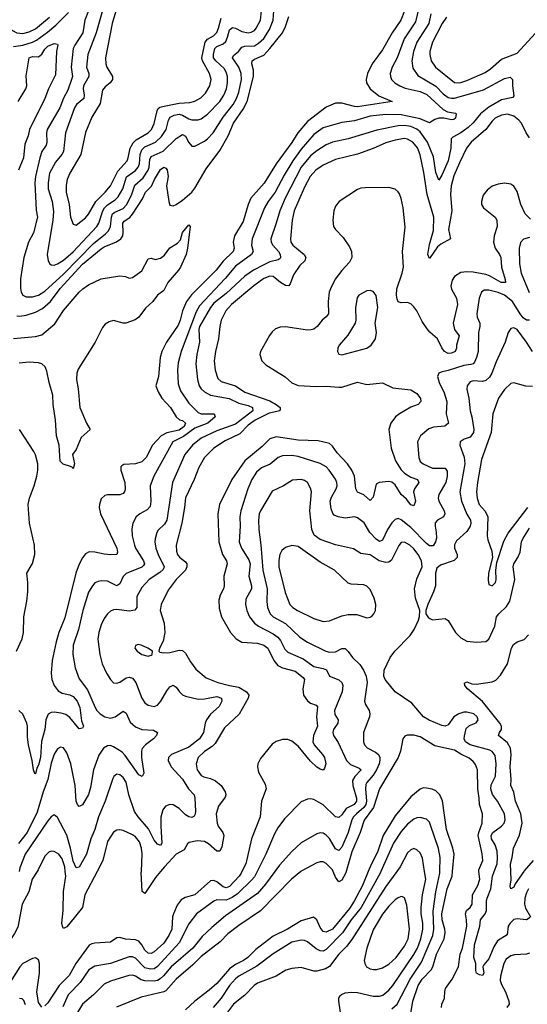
# Model space of a CAD drawing. Header units: inches. Extents: x 1682530 to 1839546, y 640742 to 791647.
# Tile 141 of 256: x 1723589 to 1726836, y 679150 to 685454. Entities that reach past the tile are written whole.
import ezdxf

# ---------------------------------------------------------------- set-up
doc = ezdxf.new("R2010")
doc.units = ezdxf.units.IN
doc.header["$MEASUREMENT"] = 0
doc.layers.add('B7627', color=7, linetype='Continuous')
doc.layers.add('B7628', color=7, linetype='Continuous')

msp = doc.modelspace()

# ---------------------------------------------------------------- linework, layer by layer
at = {"layer": 'B7627', "color": 5}
for points, elevation in [([(1723700.2, 680000), (1723668.2, 679950), (1723647.4, 679870), (1723605.1, 679790), (1723576.2, 679643.8), (1723556.2, 679603.8), (1723508.2, 679531.8), (1723490, 679485.3), (1723470, 679470.7), (1723410, 679529.9), (1723403.1, 679550), (1723422.2, 679610), (1723428.4, 679670), (1723418.5, 679710), (1723378.4, 679770), (1723375.2, 679790), (1723380.6, 679830), (1723368.5, 679890), (1723384.1, 679950), (1723380.5, 679970), (1723367, 680000)], 580), ([(1725010.9, 680000), (1725006.1, 679990), (1724991.8, 679970), (1724930, 679903.1), (1724910, 679895.8), (1724890, 679902.9), (1724850, 679934.6), (1724830, 679942), (1724810, 679940.2), (1724710.1, 679849.9), (1724646.4, 679833.6), (1724621.9, 679818.1), (1724596.3, 679783.7), (1724571.8, 679730), (1724566.6, 679710), (1724561.1, 679630), (1724543.9, 679590), (1724510, 679541.7), (1724450, 679486.4), (1724430, 679474), (1724410, 679477.5), (1724390, 679497), (1724370, 679531.2), (1724350, 679554.2), (1724330, 679563.1), (1724266.6, 679566.6), (1724230, 679577.2), (1724210, 679575.1), (1724170, 679548.2), (1724070, 679540.2), (1724050, 679536.8), (1724032.5, 679527.5), (1723948.5, 679410), (1723906.3, 679333.7), (1723841.9, 679270), (1723770, 679159.2), (1723750, 679140.8)], 620), ([(1724084.5, 680000), (1724006.4, 679850), (1723991.4, 679768.6), (1723910, 679668.3), (1723890, 679646.8), (1723870, 679634.7), (1723862.3, 679650), (1723859.6, 679670), (1723867.7, 679750), (1723868.7, 679871.3), (1723883.3, 679970), (1723880, 680000)], 580), ([(1725107, 680000), (1725090, 679966.3), (1725074, 679946), (1724981.9, 679858.1), (1724947.1, 679832.9), (1724910, 679817.4), (1724850, 679818.1), (1724830, 679809.8), (1724720.7, 679730), (1724670, 679665.6), (1724610, 679542.3), (1724470, 679392), (1724450, 679377.6), (1724426.1, 679373.9), (1724390, 679382.8), (1724330, 679444.2), (1724310, 679454.4), (1724290, 679454.4), (1724170, 679411.7), (1724070, 679394.9), (1724030.2, 679370), (1723975.4, 679290), (1723900.1, 679210), (1723866, 679134)], 640), ([(1725220.3, 680000), (1725161.6, 679918.4), (1725110, 679859.2), (1724904.5, 679715.5), (1724817.7, 679642.3), (1724757, 679583), (1724696.1, 679510), (1724558.2, 679390), (1724508.5, 679331.5), (1724487.1, 679312.9), (1724470, 679302.6), (1724450, 679297.7), (1724390, 679299.7), (1724366.2, 679306.2), (1724330, 679329.9), (1724310, 679336.4), (1724286.8, 679333.2), (1724170, 679298.2), (1724130, 679278.2), (1724060.2, 679210), (1723990.1, 679149.9), (1723906, 679010)], 660), ([(1725388, 680000), (1725327.8, 679950), (1725130, 679748.2), (1724990, 679655), (1724920, 679600), (1724871, 679550), (1724750, 679455.2), (1724697.1, 679402.9), (1724590, 679311.6), (1724522.9, 679237.1), (1724510, 679228.8), (1724365.4, 679194.6), (1724208.2, 679131.8)], 680), ([(1724489.8, 680000), (1724457.8, 679962.2), (1724390, 679858.5), (1724373, 679873), (1724366.9, 679993.1), (1724367.3, 680000)], 580), ([(1725818.4, 680000), (1725781.7, 679910), (1725728.5, 679810), (1725697.6, 679762.4), (1725590, 679631.4), (1725550, 679611.1), (1725530, 679616), (1725510, 679642), (1725489.9, 679689.9), (1725467.5, 679707.5), (1725390, 679684.5), (1725301.3, 679630), (1725210, 679586.4), (1725100.1, 679499.9), (1725048.6, 679450), (1725019.7, 679430), (1724970, 679405.4), (1724930, 679376.6), (1724850, 679283.6), (1724800.6, 679239.4), (1724710, 679170.5), (1724650, 679115)], 720), ([(1725898.5, 680000), (1725894, 679990), (1725772.6, 679770), (1725708.2, 679690), (1725653.5, 679606.5), (1725550, 679501.3), (1725530, 679490.4), (1725510, 679491.6), (1725485, 679505), (1725430, 679549.9), (1725410, 679558.8), (1725390, 679559.9), (1725330, 679547.1), (1725210, 679472.6), (1725105.7, 679394.3), (1724990.9, 679330), (1724970, 679313.6), (1724930.1, 679270), (1724877.1, 679190), (1724827.4, 679130)], 740), ([(1726000.6, 680000), (1725930, 679904.3), (1725714.3, 679565.7), (1725679.4, 679520.6), (1725630, 679469.8), (1725570, 679391.4), (1725544, 679376), (1725490, 679360.9), (1725470, 679362.2), (1725390, 679384.4), (1725330, 679379.3), (1725291.1, 679368.9), (1725229.5, 679330.5), (1725110, 679284.5), (1725089.7, 679270.3), (1725030, 679208.2), (1724956.9, 679150), (1724912, 679090)], 760), ([(1725677.3, 680000), (1725673.5, 679986.5), (1725650, 679943.8), (1725630, 679933.3), (1725610, 679963.5), (1725594.2, 680000)], 680), ([(1725645.7, 679070), (1725629.9, 679170), (1725629.8, 679190), (1725636.8, 679203.2), (1725646.6, 679213.4), (1725670, 679223.7), (1725710, 679228.3), (1725750, 679225.1), (1725850, 679200.9), (1725890, 679201.5), (1725911.1, 679208.9), (1725950, 679239.8), (1725976.7, 679270), (1726110, 679467.7), (1726134.1, 679510), (1726155.7, 679570), (1726167.2, 679630), (1726166.7, 679670), (1726157.5, 679730), (1726157.8, 679770), (1726165.9, 679850), (1726186.6, 679950), (1726179, 680000)], 760), ([(1725970, 679121.5), (1726003.2, 679150), (1726086.2, 679310), (1726160, 679420), (1726231.1, 679590), (1726238, 679630), (1726234.1, 679745.9), (1726250.6, 679870), (1726276.3, 679990), (1726276.5, 680000)], 740), ([(1726091.7, 679090), (1726104.6, 679170), (1726138, 679270), (1726164.2, 679310), (1726221.3, 679370), (1726231.7, 679390), (1726254.3, 679470), (1726304.5, 679570), (1726311, 679610), (1726309.2, 679630), (1726290.3, 679690), (1726288.3, 679730), (1726324.2, 679890), (1726354.8, 679970), (1726357.5, 680000)], 720), ([(1726286.4, 679130), (1726288.5, 679150), (1726306.7, 679190), (1726307.4, 679232.6), (1726311.9, 679250), (1726355.8, 679310), (1726395.1, 679390), (1726406.2, 679470), (1726422.1, 679510), (1726449.6, 679650), (1726447.9, 679690), (1726439.7, 679730), (1726446.9, 679750), (1726470.5, 679770), (1726482.4, 679790), (1726485.5, 679850), (1726519.2, 679910), (1726531.6, 679950), (1726525.9, 680000)], 680), ([(1726853.7, 679706.3), (1726830, 679691.3), (1726770, 679697.4), (1726750, 679692.8), (1726725.6, 679670), (1726712.8, 679650), (1726706.1, 679593.9), (1726644.8, 679555.2), (1726622.2, 679517.8), (1726590, 679441.4), (1726557.7, 679402.3), (1726551.5, 679390), (1726558.4, 679350), (1726550, 679334.7), (1726530, 679337.7), (1726511.1, 679350), (1726505.7, 679365.7), (1726506.6, 679410), (1726494.5, 679450), (1726498.9, 679530), (1726532.4, 679650), (1726536.5, 679690), (1726566.4, 679730), (1726575.2, 679750), (1726573.8, 679810), (1726578.2, 679830), (1726602.1, 679890), (1726612.7, 679970), (1726623.9, 680000)], 660), ([(1726814.3, 680000), (1726758.5, 679921.4), (1726750, 679899.3), (1726730, 679889.3), (1726725.6, 679905.6), (1726733.1, 679946.9), (1726730.3, 680000)], 640), ([(1726844.4, 679890), (1726830, 679863.5), (1726820.3, 679830), (1726817.6, 679790), (1726824.9, 679764.9), (1726855.8, 679710)], 660), ([(1723730, 679132.5), (1723710, 679160.5), (1723698.1, 679230), (1723715.6, 679350), (1723716.4, 679410), (1723710, 679435.1), (1723690, 679447.4), (1723670, 679442.2), (1723608.7, 679410), (1723590, 679389.8), (1723512.2, 679267.8)], 620), ([(1726850, 679476.8), (1726830, 679471.1), (1726753.5, 679466.5), (1726730, 679460.7), (1726700.5, 679439.5), (1726684.6, 679410), (1726664.7, 679330), (1726662.5, 679302.5), (1726670, 679276.5), (1726696.3, 679230), (1726717.9, 679170), (1726719.3, 679150), (1726705.7, 679130)], 680), ([(1723625.7, 679145.7), (1723614.6, 679174.6), (1723604.9, 679184.9), (1723587.9, 679187.9)], 640)]:
    msp.add_lwpolyline(points, dxfattribs=dict(at, elevation=elevation))
at = {"layer": 'B7627', "color": 5, "elevation": 780}
msp.add_lwpolyline([(1726030, 679839.1), (1726010, 679832), (1725990, 679818.4), (1725950, 679778.6), (1725910, 679727.2), (1725850, 679626.2), (1725809.4, 679510), (1725791.7, 679430), (1725795.8, 679410), (1725808, 679390), (1725830, 679377), (1725852.7, 679372.8), (1725873.1, 679373.1), (1725910, 679383.5), (1725950, 679406.7), (1725996.1, 679450), (1726050, 679521.6), (1726074.6, 679570), (1726082.9, 679630), (1726065.3, 679785.3), (1726050.6, 679830.6), (1726037.4, 679837.4)], close=True, dxfattribs=at)
at = {"layer": 'B7628', "color": 5}
for points, elevation in [([(1724129.8, 685550.2), (1724078.1, 685370), (1724024.7, 685230), (1724017.2, 685150), (1724031, 685110), (1724031.9, 685090), (1723998.1, 685030), (1723994.8, 685010), (1724000.5, 684970), (1723998.2, 684950), (1723952.6, 684910), (1723940.4, 684890), (1723882.7, 684730), (1723868.9, 684610), (1723858.8, 684590), (1723818.4, 684541.6), (1723779.2, 684470), (1723770.1, 684410.1), (1723770.5, 684370), (1723797.4, 684290), (1723805.4, 684225.4), (1723801.9, 684170), (1723765.5, 683950), (1723770.2, 683910.2), (1723781.6, 683890), (1723790, 683884.2), (1723810, 683882.9), (1723830, 683889.5), (1723870, 683913.2), (1723930, 683967.2), (1724083.4, 684130), (1724095.4, 684150), (1724121.4, 684230), (1724131.6, 684248.4), (1724150, 684267.6), (1724199.9, 684299.9), (1724219.9, 684320), (1724248.4, 684370), (1724272.2, 684447.8), (1724330, 684488.8), (1724346.7, 684510), (1724355.5, 684530), (1724359.9, 684590), (1724370, 684621), (1724390, 684639.7), (1724456.8, 684670), (1724495.2, 684704.8), (1724525.4, 684750), (1724540.7, 684810), (1724551.4, 684830), (1724577.1, 684842.9), (1724610, 684847.7), (1724630, 684842.7), (1724670, 684818.8), (1724690, 684812.2), (1724730, 684811.4), (1724750, 684818.8), (1724790, 684848.1), (1724868.7, 684930), (1724895.2, 684970), (1724911.9, 685010), (1724918.4, 685050), (1724917.4, 685090), (1724912.2, 685112.2), (1724898.8, 685138.8), (1724842.9, 685190), (1724829.4, 685209.4), (1724827.9, 685230), (1724837.9, 685270), (1724850, 685282.1), (1724890, 685299.1), (1724906.8, 685313.2), (1724919.1, 685340.9), (1724931.2, 685388.8), (1724950, 685403.4), (1724970, 685399), (1725010, 685378.4), (1725050, 685370.1), (1725070, 685373.2), (1725090, 685385.1), (1725101.4, 685398.6), (1725128.5, 685450), (1725136, 685510)], 560), ([(1723550, 685282.1), (1723610, 685290.4), (1723670.5, 685309.5), (1723697, 685323), (1723766.9, 685373.1), (1723821.2, 685418.8), (1723900.8, 685499.2)], 540), ([(1723570, 683557.7), (1723590, 683555.7), (1723630, 683562), (1723690, 683581), (1723735.3, 683604.7), (1723785.2, 683650), (1723848.4, 683731.6), (1723990, 683887.3), (1724110, 683987.4), (1724130, 683999.9), (1724209.2, 684030.8), (1724236.3, 684050), (1724248.2, 684070), (1724251.9, 684088.1), (1724248.9, 684151.1), (1724257.4, 684162.6), (1724292.5, 684187.5), (1724310, 684209), (1724373.9, 684306.1), (1724393.4, 684350), (1724432, 684388), (1724451.2, 684430), (1724490, 684495.2), (1724510, 684508.4), (1724523.5, 684503.5), (1724533, 684493), (1724538.5, 684450), (1724528.3, 684390), (1724542.5, 684290), (1724550, 684267), (1724570, 684262.4), (1724590, 684270.2), (1724630, 684298.6), (1724690, 684350.2), (1724710, 684375.8), (1724781.3, 684498.7), (1724870, 684617.1), (1724922.6, 684710), (1724956.9, 684790), (1725019.2, 684880.8), (1725043.4, 684930), (1725084.2, 685090), (1725084.4, 685130), (1725073.3, 685170), (1725076, 685190), (1725090, 685200.7), (1725150, 685226.9), (1725190, 685269.5), (1725270.4, 685370), (1725289.9, 685410), (1725310, 685474)], 520), ([(1726141.1, 685530), (1726121.2, 685438.8), (1726048.7, 685330), (1726004, 685210), (1725971.5, 685150), (1725957.7, 685110), (1725959.7, 685090), (1725968.2, 685070), (1725987.9, 685050), (1726020.2, 685030), (1726055.6, 685015.6), (1726150, 684993.5), (1726193.6, 684973.6), (1726298, 684878), (1726324.3, 684864.3), (1726375.8, 684855.8), (1726380.3, 684850), (1726375.9, 684824.1), (1726365.9, 684814.2), (1726350, 684812.2), (1726302.5, 684822.5), (1726270, 684822.9), (1726244.4, 684815.6), (1726210, 684794.2), (1726150, 684819.5), (1726030, 684843.8), (1725930, 684847.5), (1725830, 684835.6), (1725730, 684805.7), (1725650, 684794.7), (1725530, 684761.7), (1725470, 684717.6), (1725390, 684625.6), (1725336.1, 684550), (1725280.9, 684459.1), (1725223.9, 684350), (1725177.4, 684290), (1725153.8, 684250), (1725076.9, 684050), (1725071.5, 684010), (1725082.2, 683970), (1725072.6, 683950), (1724970, 683876.6), (1724903.3, 683796.7), (1724739, 683620.9), (1724717.1, 683582.9), (1724622.5, 683330), (1724603.3, 683256.7), (1724598, 683210), (1724602.4, 683122.4), (1724617.3, 683077.3), (1724670, 682998.2), (1724730, 682938.7), (1724750, 682929.5), (1724830, 682931), (1724833, 682930), (1724839.5, 682910), (1724792.2, 682870), (1724710, 682838.6), (1724635.7, 682784.3), (1724567.5, 682750), (1724446, 682530), (1724424.1, 682470), (1724428.7, 682370), (1724423, 682337), (1724404.6, 682315.4), (1724357.4, 682290), (1724334, 682270), (1724312.1, 682230), (1724306.6, 682193.4), (1724308.8, 682150), (1724322.4, 682090), (1724330.1, 682070), (1724380.1, 681990), (1724386.3, 681970), (1724380.1, 681959.9), (1724370.7, 681949.3), (1724270, 681907.4), (1724251.9, 681888.1), (1724230, 681842), (1724210.9, 681829.1), (1724150, 681857.8), (1724110, 681861.5), (1724090, 681857.2), (1724070, 681847.1), (1724054, 681830), (1724030, 681787.6), (1723993.1, 681670), (1723965, 681550), (1723931.8, 681450), (1723929.4, 681390), (1723943.5, 681303.5), (1723970, 681234), (1724023.7, 681163.7), (1724071, 681050), (1724082, 681030), (1724103.6, 681010), (1724134.3, 680990), (1724170, 680981.6), (1724200.3, 680990), (1724250, 681027.6), (1724270, 681014.4), (1724296.5, 680956.5), (1724330, 680926.8), (1724370, 680908.8), (1724444, 680904), (1724470.5, 680890), (1724463.2, 680870), (1724445, 680850), (1724393.4, 680810), (1724373.1, 680786.9), (1724367.3, 680770), (1724367.3, 680730), (1724382.4, 680630), (1724371.6, 680608.4), (1724350, 680619.6), (1724263.3, 680743.3), (1724244.1, 680764.1), (1724190, 680799.1), (1724170, 680806.2), (1724150, 680804.8), (1724125.4, 680790), (1724095.3, 680744.7), (1724062.1, 680650), (1724042.4, 680537.6), (1724030, 680493.6), (1723990, 680426), (1723970, 680416.2), (1723958.7, 680430), (1723950.8, 680450.8), (1723944.2, 680550), (1723915.2, 680690), (1723890, 680759.6), (1723870, 680791.3), (1723850, 680795.8), (1723830, 680784.7), (1723810, 680751.6), (1723790, 680693.6), (1723769.2, 680590), (1723739.9, 680510), (1723701, 680379), (1723636.1, 680250), (1723580.4, 680179.6)], 540), ([(1726050.8, 685509.2), (1726026, 685450), (1725971.2, 685370), (1725910, 685260.3), (1725844.4, 685170), (1725814.6, 685110), (1725805.4, 685070), (1725807.7, 685050), (1725830.2, 685010), (1725885.2, 684965.2), (1725970.4, 684930), (1725750, 684895.7), (1725730, 684896.9), (1725650, 684919.4), (1725610, 684918.9), (1725550, 684894.5), (1725430, 684801.6), (1725367.8, 684730), (1725330, 684666.9), (1725230.1, 684529.9), (1725152.1, 684407.9), (1725068.1, 684310), (1725049.7, 684270), (1725018.7, 684161.3), (1724963.8, 684070), (1724955.3, 684030), (1724960.1, 683990), (1724955, 683970), (1724891.4, 683908.6), (1724846.4, 683850), (1724687.2, 683692.8), (1724656.8, 683650), (1724630.6, 683590), (1724615.4, 683530), (1724602.3, 683497.7), (1724527.8, 683390), (1724497.3, 683330), (1724487.2, 683290), (1724475.8, 683170), (1724460.8, 683110), (1724475.4, 683070), (1724498.6, 683030), (1724553.7, 682970), (1724590.1, 682910.1), (1724612, 682892), (1724630, 682887), (1724649.3, 682870), (1724640.1, 682850), (1724610, 682825.5), (1724530, 682808.6), (1724494.6, 682790), (1724439.5, 682730), (1724397.8, 682650), (1724370, 682622), (1724330, 682609.8), (1724254.4, 682605.6), (1724242.3, 682597.7), (1724236.3, 682590), (1724235.3, 682570), (1724261.9, 682490), (1724264.3, 682450), (1724259.6, 682430), (1724250, 682420.4), (1724228.5, 682411.5), (1724150, 682411.4), (1724133.1, 682406.9), (1724110, 682386), (1724098.6, 682350), (1724098, 682330), (1724106.3, 682290), (1724210.8, 682070), (1724215.3, 682044.7), (1724210, 682029.8), (1724172.7, 682027.3), (1724130, 682030.9), (1724070, 682044.6), (1724034.2, 682045.8), (1724010, 682033.3), (1723991.4, 682008.6), (1723970, 681968), (1723948.4, 681910), (1723876.9, 681623.1), (1723840.3, 681530), (1723822.4, 681470), (1723797.3, 681350), (1723790.1, 681270), (1723794.2, 681230), (1723810.1, 681190), (1723836.1, 681156.1), (1723861.4, 681141.4), (1723910, 681130.1), (1723930, 681119.4), (1723957.1, 681090), (1723974, 681050), (1723984.4, 680964.5), (1723997.1, 680930), (1723990, 680917.2), (1723970, 680913.6), (1723910, 680985.1), (1723884.2, 681004.2), (1723854.7, 681014.7), (1723810, 681020.2), (1723790, 681017.3), (1723771.7, 681008.3), (1723755.2, 680970), (1723749.2, 680910), (1723728, 680832), (1723722.5, 680730), (1723710, 680681.3), (1723699.3, 680660.7), (1723690, 680626), (1723686.8, 680626.8), (1723676.3, 680650), (1723668.7, 680710), (1723645.2, 680810), (1723639.4, 680859.4), (1723639.1, 680930), (1723634, 680950), (1723610, 681008.1), (1723584.4, 681030)], 520), ([(1726218.3, 685490), (1726205.8, 685430), (1726130.1, 685310), (1726108.2, 685250), (1726096.8, 685190), (1726102.7, 685142.7), (1726135.7, 685095.7), (1726250, 685028.5), (1726298.3, 684978.3), (1726330, 684956.3), (1726350, 684950.5), (1726370, 684951.3), (1726556.3, 685003.7), (1726690, 685076.1), (1726725.5, 685085.5), (1726741.5, 685070), (1726740.5, 685030), (1726750, 684965.2), (1726743.7, 684956.3), (1726670, 684941.2), (1726590, 684894.2), (1726535.9, 684850), (1726490, 684792.2), (1726457.5, 684762.5), (1726410, 684728.2), (1726358.5, 684701.5), (1726349.5, 684690), (1726347.2, 684630), (1726329.2, 684550), (1726290, 684458.7), (1726270, 684427), (1726250, 684476), (1726235.7, 684575.7), (1726197.2, 684670), (1726150, 684736.6), (1726130, 684753.4), (1726090, 684769.6), (1726050, 684776.1), (1726010, 684774.8), (1725873.3, 684746.7), (1725690, 684689.9), (1725590, 684669.9), (1725550, 684652.8), (1725490, 684613.4), (1725450, 684581.1), (1725388.4, 684510), (1725286.2, 684310), (1725252.5, 684230), (1725230.1, 684149.9), (1725195, 684050), (1725197.2, 684030), (1725207.9, 684010), (1725243.5, 683970), (1725254.4, 683950), (1725258.2, 683930), (1725255.4, 683924.6), (1725243.2, 683916.8), (1725190, 683903.7), (1725150, 683885.1), (1725085.5, 683850), (1725030, 683812.1), (1724910, 683699.6), (1724830, 683638.1), (1724809, 683610), (1724739.2, 683490), (1724734.6, 683470), (1724738.2, 683390), (1724722.6, 683310), (1724716.6, 683250), (1724726, 683150), (1724737.5, 683110), (1724749.4, 683090), (1724770.5, 683070.5), (1724810, 683048.9), (1724929.2, 683029.2), (1724990, 682997.6), (1725050, 682983.1), (1725077.1, 682970), (1725079.5, 682950), (1724970, 682864.5), (1724850, 682821.9), (1724750, 682773.6), (1724695.3, 682730), (1724644.6, 682670), (1724566.1, 682490), (1724531.2, 682250), (1724515.8, 682224.2), (1724475.5, 682184.5), (1724467, 682170), (1724455.5, 682130), (1724453.9, 682110), (1724459.8, 682070), (1724474, 682030), (1724513.5, 681950), (1724506.7, 681933.3), (1724485.6, 681914.4), (1724417.6, 681870), (1724370, 681818.3), (1724338.9, 681761.1), (1724337.3, 681690), (1724326.1, 681673.9), (1724290, 681667.8), (1724210, 681676.8), (1724190, 681674.6), (1724170, 681666.2), (1724150.8, 681649.2), (1724130, 681620.5), (1724110, 681578.4), (1724094.8, 681530), (1724088.2, 681488.2), (1724101.2, 681390), (1724117.2, 681330), (1724143.2, 681270), (1724170, 681228.8), (1724190, 681208.9), (1724210, 681205), (1724230, 681212.3), (1724270, 681239), (1724290, 681244), (1724310, 681236.8), (1724332.2, 681210), (1724370.1, 681110.1), (1724390, 681079.5), (1724410, 681064.9), (1724450, 681056.5), (1724470, 681065.3), (1724492.7, 681090), (1724530, 681156.9), (1724550, 681182.3), (1724570, 681192.9), (1724590, 681180.4), (1724610.2, 681150.2), (1724630, 681130.3), (1724650, 681121.8), (1724730, 681103.2), (1724770, 681105.1), (1724850, 681120.4), (1724880.2, 681110), (1724880.9, 681090), (1724864, 681056), (1724810, 681007.8), (1724783.4, 680970), (1724775.7, 680950), (1724765.1, 680890), (1724738.7, 680850), (1724670, 680795.1), (1724559.3, 680750), (1724540.9, 680730), (1724539.6, 680710), (1724557.8, 680670), (1724630, 680590.2), (1724668.7, 680528.7), (1724704.7, 680490), (1724710.2, 680470), (1724712.8, 680387.2), (1724711.9, 680368.1), (1724704.9, 680355.1), (1724690, 680345.7), (1724670, 680349.8), (1724650, 680363.8), (1724610, 680404.1), (1724570, 680426.8), (1724550, 680428.7), (1724522.3, 680417.7), (1724504.4, 680395.6), (1724492.8, 680347.2), (1724491.2, 680290), (1724498.6, 680181.4), (1724490, 680166), (1724470, 680175.8), (1724450, 680201), (1724412.8, 680272.8), (1724347, 680350), (1724324.1, 680384.1), (1724286.3, 680490), (1724270, 680572.1), (1724250, 680602.8), (1724230, 680619.8), (1724210, 680623.9), (1724192.1, 680607.9), (1724185.2, 680594.8), (1724135.7, 680450), (1724092.2, 680350), (1724070.1, 680270), (1724043.7, 680210), (1724016.6, 680110), (1723970, 680028), (1723950, 680023.5), (1723930, 680066.9), (1723914.5, 680150), (1723890, 680232.1), (1723830, 680345.6), (1723810, 680362.9), (1723790, 680349.7), (1723770, 680325.1), (1723624, 680110), (1723590, 680022.6), (1723586, 680000)], 560), ([(1724029.1, 685510), (1724004.6, 685450), (1723992.1, 685370), (1723941.3, 685290), (1723931.9, 685268.1), (1723918.3, 685150), (1723925.9, 685090), (1723919.9, 685070), (1723896.7, 685003.3), (1723869, 684951), (1723844.7, 684890), (1723764.3, 684750), (1723759.5, 684730), (1723762.2, 684670), (1723758.1, 684650), (1723730.5, 684609.5), (1723717.3, 684570), (1723690.1, 684449.9), (1723686, 684410), (1723693.8, 684233.8), (1723702.1, 684190), (1723677.3, 684090), (1723646.2, 684030), (1723614.9, 683930), (1723594.4, 683794.4), (1723594.2, 683734.2), (1723598.5, 683710), (1723610.1, 683690.1), (1723630, 683679.7), (1723670, 683679.5), (1723710, 683689.5), (1723750, 683715.9), (1723870, 683824.8), (1724060.3, 684019.7), (1724138.2, 684081.8), (1724157.3, 684102.7), (1724169.1, 684130), (1724175.7, 684190), (1724183.5, 684210), (1724198.2, 684221.8), (1724250, 684244.1), (1724271.8, 684268.2), (1724305, 684330), (1724326.3, 684393.7), (1724379.4, 684440.6), (1724410, 684489.4), (1724417.3, 684510), (1724421.8, 684558.2), (1724430, 684577), (1724507.4, 684612.6), (1724590, 684693.5), (1724630, 684718.6), (1724650, 684707.2), (1724670, 684668), (1724690, 684643.1), (1724710, 684644.6), (1724770, 684675.9), (1724790, 684690.2), (1724826.8, 684730), (1724889.4, 684830), (1724954.2, 684910), (1724976.5, 684950), (1724990.4, 684990.4), (1725006.7, 685070), (1725006.1, 685110), (1724990.3, 685150), (1724950.6, 685210), (1724955.8, 685224.2), (1724989.5, 685250.5), (1725010, 685277.4), (1725030, 685284.7), (1725090, 685287.1), (1725117.4, 685302.6), (1725150, 685334.1), (1725187, 685390), (1725210.3, 685450), (1725214.2, 685510)], 540), ([(1724209.6, 685530), (1724179.9, 685430), (1724138.9, 685210), (1724140.8, 685170), (1724146.8, 685150), (1724181.6, 685090), (1724182.4, 685070), (1724168.6, 685050), (1724135.4, 685024.6), (1724117.6, 685002.4), (1724103.8, 684916.2), (1724051, 684830), (1724010.2, 684730.3), (1723980.5, 684590), (1723908.7, 684470), (1723893.4, 684430), (1723886.2, 684393.8), (1723885.9, 684350), (1723905.8, 684270), (1723915, 684190), (1723930, 684144.9), (1723950, 684137), (1724010, 684184.1), (1724030, 684207.7), (1724076.1, 684290), (1724136.7, 684350), (1724169.4, 684390), (1724216.5, 684483.5), (1724275.8, 684550), (1724283.8, 684570), (1724295, 684630), (1724315.5, 684664.5), (1724334.6, 684685.4), (1724410, 684728.6), (1724431.9, 684750), (1724450, 684788.9), (1724468.5, 684870), (1724475.6, 684884.4), (1724486.4, 684893.6), (1724502.3, 684897.7), (1724610, 684918.3), (1724677, 684923), (1724709, 684931), (1724747.7, 684952.3), (1724777.8, 684982.2), (1724805, 685030), (1724812.7, 685070), (1724804.1, 685110), (1724758.3, 685190), (1724754.2, 685210), (1724774.4, 685310), (1724790, 685329.6), (1724829.1, 685350.9), (1724849.1, 685370.9), (1724861.5, 685398.5), (1724877.6, 685462.4)], 580), ([(1723512.6, 685470), (1723509.6, 685430), (1723522.3, 685402.3), (1723543.6, 685383.6), (1723570, 685369), (1723610, 685364.2), (1723650, 685375.4), (1723690, 685395.7), (1723779.9, 685470)], 560), ([(1726318, 685470), (1726291.2, 685430), (1726229.1, 685310), (1726211.9, 685250), (1726211.4, 685230), (1726221.6, 685190), (1726249.3, 685150), (1726370, 685052.3), (1726390, 685048.4), (1726410, 685050.7), (1726450, 685063.8), (1726565.6, 685114.4), (1726601, 685139), (1726670, 685201.5), (1726770, 685239.3), (1726910, 685390.7)], 580), ([(1723579.7, 684930), (1723628.4, 685010), (1723634.3, 685030), (1723630, 685094.8), (1723649.8, 685210), (1723670, 685218.9), (1723710, 685216.5), (1723730, 685233.4), (1723750, 685265.2), (1723770, 685285), (1723810, 685300.2), (1723830, 685297.3), (1723832, 685292), (1723824.1, 685250), (1723819, 685101), (1723772.5, 685010), (1723750.6, 684949.5), (1723651.2, 684750), (1723643.2, 684710), (1723622.6, 684657.5), (1723613.5, 684570), (1723580.5, 684490)], 520), ([(1726850, 684697.5), (1726827.7, 684730), (1726798.7, 684790), (1726782.1, 684810), (1726750, 684835.3), (1726710, 684847.9), (1726670, 684842.8), (1726630, 684822.4), (1726610, 684803.5), (1726569.7, 684750.3), (1726475.8, 684670), (1726446.4, 684630), (1726402.6, 684537.4), (1726366.7, 684453.3), (1726347.9, 684390), (1726344.6, 684335.4), (1726352.9, 684230), (1726331.4, 684110), (1726344.9, 684050), (1726283.1, 684016.9), (1726260.9, 683999.1), (1726210, 683924.4), (1726198.6, 683950), (1726210, 684014), (1726235.4, 684104.6), (1726237.2, 684190), (1726195.3, 684335.3), (1726174.5, 684474.5), (1726150, 684588), (1726132.4, 684632.4), (1726102.9, 684670), (1726070, 684689.3), (1726050, 684692), (1725990, 684682.4), (1725930, 684664.4), (1725850, 684628.2), (1725750, 684591.7), (1725610, 684558.1), (1725530, 684522.3), (1725483.5, 684490), (1725447.9, 684450), (1725410, 684381.4), (1725344.2, 684230), (1725332.1, 684170), (1725320.8, 684050), (1725323.2, 684030), (1725336.3, 684010), (1725408.7, 683950), (1725419.4, 683930), (1725412.7, 683910), (1725380.2, 683879.8), (1725340.5, 683819.5), (1725318.6, 683761.4), (1725310, 683749.9), (1725290, 683751), (1725256.7, 683770), (1725210, 683808.7), (1725190, 683811.4), (1725150, 683796.4), (1725087.4, 683750), (1724944.7, 683630), (1724908.5, 683590), (1724878.5, 683530), (1724868.5, 683490), (1724860.1, 683410), (1724841, 683330), (1724833.5, 683270), (1724839, 683210), (1724855.6, 683155.6), (1724877.9, 683137.9), (1724968.7, 683108.7), (1725030, 683069.6), (1725190, 683012.7), (1725230.2, 682990), (1725255.4, 682970), (1725256, 682964), (1725253, 682950), (1725185.2, 682934.8), (1725095.3, 682890), (1725050, 682857.7), (1724997.1, 682802.9), (1724902.7, 682757.3), (1724830, 682711.2), (1724770.9, 682650), (1724733.8, 682586.2), (1724704.6, 682510), (1724650, 682391.5), (1724643.9, 682330), (1724625.3, 682230), (1724590.1, 682090), (1724592.2, 682050), (1724598.7, 682030), (1724612.1, 682012.1), (1724650, 681982), (1724657.3, 681970), (1724657.9, 681950), (1724650.5, 681929.5), (1724590.2, 681870), (1724539.5, 681800.5), (1724492.9, 681710), (1724487.7, 681670), (1724512.8, 681590), (1724518.2, 681530), (1724505.8, 681474.2), (1724482.8, 681430), (1724478, 681410), (1724484.5, 681404.5), (1724510, 681399.1), (1724550, 681403.1), (1724610, 681417.2), (1724630, 681414.4), (1724650, 681397.8), (1724682.2, 681342.2), (1724715.7, 681295.7), (1724780.9, 681240.9), (1724855.8, 681210), (1724929.9, 681190.1), (1724990, 681181.2), (1725040.7, 681150), (1725055, 681130), (1725050.9, 681110), (1724993.1, 681006.9), (1724899.9, 680920.1), (1724840, 680820), (1724819.2, 680800.8), (1724770, 680768.3), (1724731, 680730), (1724717.1, 680690), (1724725, 680650), (1724750, 680615.5), (1724765.9, 680605.9), (1724810, 680595.8), (1724840.8, 680580.8), (1724876.6, 680550), (1724904.3, 680510), (1724908.4, 680490), (1724903.8, 680476.2), (1724861, 680419.1), (1724846.4, 680370), (1724851.3, 680310), (1724859.5, 680290), (1724887.6, 680250), (1724894.1, 680230), (1724882.1, 680157.9), (1724870, 680131.1), (1724850, 680129.8), (1724796.3, 680176.3), (1724770, 680191.3), (1724723.3, 680196.7), (1724674, 680186), (1724663.2, 680176.8), (1724640.3, 680139.7), (1724590, 680110.5), (1724515.2, 680030), (1724489.8, 680000)], 580), ([(1726856.3, 684176.3), (1726821.9, 684210), (1726794.5, 684270), (1726770, 684352.7), (1726748.7, 684388.7), (1726730, 684399.7), (1726690, 684407.2), (1726650, 684401.5), (1726610, 684386.9), (1726578.5, 684361.5), (1726554, 684330), (1726542.8, 684290), (1726543.2, 684270), (1726554.9, 684250), (1726629.2, 684190), (1726640.1, 684170), (1726642.8, 684130), (1726624.1, 684070), (1726620.1, 684030), (1726630.8, 683990), (1726658.3, 683950), (1726666.4, 683930), (1726671.6, 683870), (1726695, 683790), (1726695.6, 683770), (1726667.6, 683770), (1726593, 683813), (1726570, 683821.2), (1726490, 683837.4), (1726450, 683839.9), (1726410, 683834.4), (1726370, 683809.7), (1726354.8, 683785.2), (1726346.4, 683750), (1726350, 683728.7), (1726382.5, 683670), (1726389.6, 683630), (1726360.9, 683510), (1726369.5, 683470), (1726400.6, 683430), (1726383.9, 683370), (1726382.7, 683350), (1726373.4, 683330), (1726350, 683318.5), (1726330, 683317.2), (1726306.5, 683330), (1726290, 683352), (1726260.6, 683410), (1726212, 683452), (1726194.3, 683474.3), (1726162.3, 683522.3), (1726129.9, 683590), (1726110, 683615.4), (1726090, 683634.2), (1726070, 683643.6), (1726030, 683639.9), (1726010, 683646.4), (1726003.5, 683663.5), (1725999, 683690), (1726000.5, 683730), (1726036.2, 683830), (1726043.8, 683870), (1726037.4, 683970), (1726055.2, 684124.8), (1726042.7, 684250), (1726030, 684309.6), (1726018, 684338), (1726010, 684352.1), (1725990, 684368.6), (1725950, 684379.8), (1725798, 684378), (1725770, 684374), (1725750, 684366.3), (1725632.2, 684290), (1725610, 684260.7), (1725598.6, 684230), (1725591.4, 684170), (1725596, 684130), (1725608.9, 684110), (1725658.7, 684058.7), (1725698.6, 683998.6), (1725712.2, 683970), (1725714.2, 683930), (1725699, 683901), (1725650, 683848.6), (1725607, 683793), (1725576.3, 683730), (1725569.5, 683710), (1725562.1, 683650), (1725564.5, 683570), (1725549.5, 683550.5), (1725523.6, 683530), (1725491.1, 683488.9), (1725470, 683473), (1725452.5, 683467.5), (1725430, 683466), (1725290, 683486.4), (1725255.4, 683484.6), (1725225.5, 683474.5), (1725204.2, 683455.8), (1725187.7, 683432.3), (1725130.3, 683330), (1725124.2, 683310), (1725136.9, 683270), (1725163, 683243), (1725287.6, 683167.6), (1725330, 683129.5), (1725370, 683111.3), (1725485.5, 683105.5), (1725550, 683107.8), (1725630, 683100.8), (1725650, 683101.9), (1725750, 683132.9), (1725810, 683116.9), (1725910, 683129.1), (1725976.1, 683096.1), (1726090, 683084.4), (1726130, 683060.3), (1726151.8, 683028.2), (1726154.6, 683010), (1726138, 682990), (1726090, 682971.9), (1726018, 682930), (1725993.1, 682910), (1725963.6, 682870), (1725949.2, 682830), (1725964.3, 682710), (1725993.6, 682630), (1726030, 682571.7), (1726049.8, 682549.8), (1726090, 682525), (1726134.3, 682510), (1726142.7, 682490), (1726113.8, 682450), (1726108.5, 682430), (1726120.2, 682370), (1726110, 682341.3), (1726090, 682347.1), (1726063.6, 682383.6), (1726030, 682414), (1725990, 682475.3), (1725970, 682492.2), (1725950, 682497.7), (1725889.2, 682490.8), (1725870, 682480.9), (1725850, 682396), (1725830, 682374.5), (1725790.6, 682410.6), (1725749.3, 682429.3), (1725738.8, 682450), (1725729.9, 682530), (1725713.5, 682570), (1725685.6, 682610), (1725620.1, 682680.1), (1725590, 682722.9), (1725570, 682740.6), (1725497.3, 682757.3), (1725370, 682761.1), (1725230, 682782.5), (1725189.3, 682770.7), (1725139.7, 682720.3), (1725030, 682629.8), (1724946.3, 682510), (1724867.5, 682350), (1724857, 682290), (1724862.7, 682110), (1724885.4, 682030), (1724912.2, 681990), (1724916.8, 681970), (1724893.7, 681890), (1724896.5, 681830), (1724892.3, 681810), (1724871.1, 681770), (1724863, 681737), (1724865.2, 681685.2), (1724879.7, 681630), (1724938.2, 681530), (1724974.3, 681490), (1725010, 681468.6), (1725110, 681461.2), (1725150, 681449.5), (1725175.8, 681430), (1725214, 681350), (1725239.9, 681319.9), (1725270, 681303.1), (1725350, 681282.3), (1725402.5, 681242.5), (1725410.8, 681230), (1725400.7, 681170), (1725405.3, 681130), (1725430, 681092.6), (1725450, 681077.6), (1725484.9, 681064.9), (1725493.4, 681053.4), (1725487.9, 680990), (1725493.9, 680930), (1725468.1, 680870), (1725464.5, 680830), (1725472.2, 680810), (1725526.5, 680750), (1725538.6, 680730), (1725546.9, 680690), (1725538.6, 680661.4), (1725530, 680649.7), (1725510, 680654.3), (1725490, 680668.5), (1725450, 680707.4), (1725370, 680802.3), (1725330, 680834.5), (1725304.3, 680844.3), (1725270, 680844.4), (1725230, 680832.7), (1725203.7, 680816.3), (1725130, 680723.4), (1725112.4, 680690), (1725110.1, 680670), (1725116.5, 680636.5), (1725159.2, 680559.2), (1725164.6, 680530), (1725135.9, 680450), (1725128.1, 680350), (1725071.2, 680210), (1725035, 680050), (1725010.9, 680000)], 620), ([(1723550, 683412.3), (1723690, 683424.9), (1723730, 683436.1), (1723813.3, 683506.7), (1723870, 683591.9), (1723969.9, 683710), (1723992.1, 683730), (1724030, 683756.3), (1724110, 683794.4), (1724230, 683814.6), (1724264.7, 683810), (1724290, 683799.1), (1724310, 683803), (1724370, 683846.7), (1724410, 683922.6), (1724430, 683925.8), (1724457.6, 683917.6), (1724490, 683926.8), (1724514.5, 683945.5), (1724550, 683992.5), (1724597.3, 684022.7), (1724616.8, 684043.2), (1724630, 684091.2), (1724670, 684140.3), (1724678.9, 684130), (1724662.6, 683990), (1724652.8, 683950), (1724617.4, 683870), (1724605.3, 683850), (1724537.2, 683770), (1724510, 683719.2), (1724470.7, 683689.3), (1724439.7, 683650), (1724393.3, 683606.7), (1724351, 683549), (1724328.1, 683531.9), (1724268.8, 683511.2), (1724250, 683511.5), (1724190, 683527.5), (1724160.4, 683519.6), (1724136.4, 683503.6), (1724118, 683482), (1724071.7, 683390), (1723964, 683216), (1723955, 683190), (1723952.9, 683150), (1723964, 683090), (1723973.2, 682970), (1724016, 682870), (1724039.5, 682830), (1723982.1, 682777.9), (1723950, 682701.2), (1723926, 682670), (1723938.7, 682610), (1723930, 682578), (1723926.3, 682586.3), (1723914, 682594), (1723867.7, 682607.7), (1723848.1, 682628.1), (1723841.2, 682730), (1723825.2, 682790), (1723818.8, 682890), (1723802.2, 682990), (1723800.7, 683050), (1723776.5, 683130), (1723762.7, 683202.7), (1723751.6, 683230), (1723730.7, 683250.7), (1723710, 683257.7), (1723650, 683260.3), (1723584.8, 683255.2)], 480), ([(1726850, 684058.7), (1726812.3, 684047.7), (1726792.6, 684027.4), (1726783.5, 683990), (1726786, 683890), (1726796.1, 683830), (1726847.1, 683707.1)], 640), ([(1726850, 683529.8), (1726830, 683529.2), (1726810, 683545.2), (1726789.1, 683570), (1726740.9, 683650), (1726690, 683690.3), (1726650, 683708), (1726590, 683722.2), (1726558.8, 683721.2), (1726542.3, 683710), (1726528.7, 683671.3), (1726512.8, 683570), (1726515, 683550), (1726531.3, 683510), (1726532.6, 683490), (1726522.9, 683450), (1726520.8, 683330), (1726511.3, 683290), (1726498.3, 683261.7), (1726489.5, 683250.5), (1726474.8, 683245.2), (1726430, 683240.5), (1726330, 683206.8), (1726283.9, 683196.1), (1726270.3, 683189.7), (1726261.3, 683170), (1726271.5, 683130), (1726304, 683064), (1726322, 683010), (1726316.1, 682930), (1726332.3, 682870), (1726308.3, 682851.7), (1726234.8, 682845.2), (1726206.2, 682833.8), (1726151.6, 682790), (1726132.4, 682750), (1726141.5, 682650), (1726150, 682625.5), (1726168.9, 682610), (1726230, 682583), (1726310, 682582.2), (1726324, 682564), (1726324, 682530), (1726315, 682490), (1726270, 682414.7), (1726265.9, 682390), (1726270.1, 682370), (1726303.2, 682310), (1726308.9, 682290), (1726299.3, 682270), (1726260.5, 682250), (1726247.3, 682232.7), (1726245.4, 682210), (1726253, 682173), (1726254.1, 682134.1), (1726249.5, 682110), (1726234.2, 682085.8), (1726210, 682085.9), (1726190, 682100.7), (1726090, 682202.4), (1726030, 682250.7), (1726010, 682259.8), (1725990, 682253.3), (1725970, 682232.5), (1725940.9, 682190), (1725910, 682121.5), (1725890, 682113.5), (1725870, 682127.7), (1725829.5, 682169.5), (1725793.3, 682233.3), (1725750, 682265), (1725730, 682269.9), (1725670, 682262.3), (1725626.6, 682270), (1725601.4, 682281.4), (1725592.1, 682292.1), (1725581.2, 682321.2), (1725575, 682370), (1725583.8, 682396.2), (1725613.8, 682450), (1725619, 682470), (1725618, 682490), (1725610, 682511.2), (1725567.6, 682570), (1725548.4, 682590), (1725511.8, 682611.8), (1725370, 682657.2), (1725330, 682663), (1725270, 682660.2), (1725242.3, 682650), (1725191.6, 682608.4), (1725135.4, 682584.6), (1725103.6, 682556.4), (1725074.8, 682510), (1725047.8, 682450), (1725002.8, 682310), (1724997, 682270), (1724998.4, 682210), (1724992.7, 682110), (1725006.9, 682070), (1725055.5, 681995.5), (1725062.3, 681970), (1725055, 681890), (1725071.7, 681830), (1725072.4, 681810), (1725036.1, 681743.9), (1725033.2, 681710), (1725041.9, 681670), (1725058.8, 681630), (1725090, 681589.4), (1725115.5, 681570), (1725210, 681522.6), (1725240.8, 681500.8), (1725257.9, 681477.9), (1725284, 681424), (1725304, 681404), (1725401.2, 681361.2), (1725470, 681313.4), (1725530, 681300.4), (1725551.1, 681291.1), (1725570.4, 681250), (1725630, 681227.1), (1725649.4, 681209.4), (1725655.1, 681190), (1725650.7, 681150), (1725603, 681030), (1725604.9, 681004.9), (1725625, 680970), (1725624.2, 680950), (1725596.3, 680910), (1725592.7, 680890), (1725596.5, 680870), (1725626, 680826.1), (1725679.8, 680710), (1725705.7, 680685.7), (1725761.2, 680661.2), (1725772.2, 680650), (1725732, 680608), (1725717.6, 680582.4), (1725720.3, 680550), (1725743.4, 680470), (1725742.7, 680450), (1725729.3, 680430), (1725677, 680403), (1725650, 680363.2), (1725630, 680344.7), (1725610, 680349.1), (1725530, 680426.8), (1725470, 680461.7), (1725450, 680466), (1725430, 680463.5), (1725390, 680445.6), (1725282.7, 680337.3), (1725239.7, 680280.3), (1725218.6, 680241.4), (1725162.4, 680110), (1725107, 680000)], 640), ([(1726868.7, 683328.7), (1726830.5, 683390), (1726770, 683469.8), (1726750, 683481.5), (1726730, 683476.3), (1726712.9, 683450), (1726694.2, 683390), (1726637.1, 683262.9), (1726609.5, 683190), (1726594.8, 683165.2), (1726570, 683143.2), (1726550, 683136.7), (1726490, 683140.5), (1726470, 683134.9), (1726450.2, 683110), (1726449.1, 683089.1), (1726461.8, 683030), (1726471.1, 682950), (1726481.6, 682910), (1726493.4, 682830), (1726492.5, 682810), (1726470, 682781.4), (1726431, 682769), (1726406.3, 682750), (1726404.9, 682730), (1726432.2, 682652.2), (1726435.2, 682610), (1726404.8, 682430), (1726415, 682370), (1726448, 682288), (1726473.1, 682250), (1726475.1, 682230), (1726469.5, 682210), (1726450, 682176.5), (1726383.9, 682116.1), (1726369.5, 682090.5), (1726371.1, 682070), (1726386.5, 682030), (1726387.9, 682010), (1726368.8, 681991.2), (1726279.6, 681960.4), (1726257.1, 681942.9), (1726249.1, 681910.9), (1726247.7, 681830), (1726235.2, 681790), (1726198.7, 681710), (1726186.8, 681670), (1726186.8, 681650), (1726204.6, 681624.6), (1726230, 681610.4), (1726310, 681620.5), (1726330, 681608), (1726376.5, 681530), (1726410, 681496.5), (1726450, 681475.6), (1726510, 681469), (1726570, 681473), (1726590, 681486.8), (1726628.5, 681570), (1726639.8, 681630), (1726652.9, 681650), (1726702.9, 681697.1), (1726723.7, 681730), (1726756.7, 681870), (1726744.7, 681950), (1726749.9, 681970.1), (1726774.7, 682010), (1726790, 682045.3), (1726799.6, 682110), (1726808.1, 682130), (1726850, 682198)], 660), ([(1726870, 683105.8), (1726826.4, 683106.4), (1726750, 683128.2), (1726730, 683124.7), (1726690, 683086.6), (1726652.4, 683030), (1726616.3, 682930), (1726605.4, 682810), (1726543.2, 682636.8), (1726516.8, 682490), (1726511.7, 682431.7), (1726516, 682390), (1726527.5, 682350), (1726567.1, 682307.1), (1726583.2, 682270), (1726578.6, 682150), (1726583.2, 682123.2), (1726608.9, 682050), (1726612.7, 682010), (1726588.1, 681910), (1726585.1, 681865.1), (1726590, 681838), (1726610, 681828.2), (1726632, 681850), (1726636.8, 681870), (1726635.1, 681930), (1726640.6, 681979.4), (1726684.8, 682115.2), (1726713.5, 682166.5), (1726839.2, 682330)], 680), ([(1723569.4, 681410), (1723605.3, 681490), (1723613.8, 681530), (1723615.2, 681630), (1723635, 681730), (1723641.3, 681790), (1723641.8, 681850), (1723635.2, 681910), (1723670, 681971.3), (1723686.1, 682030), (1723683.8, 682090), (1723651.8, 682230), (1723643.6, 682350), (1723651, 682390), (1723682.2, 682470), (1723699.1, 682530), (1723705.9, 682570), (1723704.9, 682610), (1723690, 682668), (1723679, 682690), (1723587.4, 682830)], 520), ([(1726623.9, 680000), (1726642.6, 680050), (1726645.4, 680090), (1726642.2, 680130), (1726629.9, 680170), (1726606, 680210), (1726604.5, 680230), (1726615.4, 680250), (1726671.6, 680290), (1726687.4, 680310), (1726693.9, 680330), (1726689.9, 680370), (1726644.9, 680450), (1726613.2, 680493.2), (1726603.3, 680530), (1726605.5, 680554.5), (1726633.1, 680610), (1726637.1, 680690), (1726630, 680743.6), (1726610, 680768.9), (1726595.9, 680775.9), (1726470.3, 680810.3), (1726440.7, 680830), (1726432.6, 680850), (1726433.2, 680866.8), (1726445.4, 680914.6), (1726465, 680935), (1726507.7, 680952.3), (1726521.7, 680970), (1726515.3, 680990), (1726492.8, 681010), (1726450, 681019.8), (1726430, 681019.8), (1726398.8, 681010), (1726365.5, 680990), (1726330, 680939.7), (1726310, 680929.7), (1726290, 680933.8), (1726208.3, 680968.3), (1726171.2, 680991.3), (1726096.6, 681076.7), (1725991.3, 681151.3), (1725926, 681230), (1725918.3, 681250), (1725920.9, 681290), (1725958.4, 681370), (1725987.6, 681410), (1726086.8, 681510), (1726112, 681550), (1726140.5, 681610), (1726146.5, 681633.5), (1726147.8, 681670), (1726119.8, 681750), (1726113.5, 681810), (1726130, 681874), (1726163.5, 681950), (1726159, 681990), (1726137, 682030), (1726110, 682065.8), (1726084.4, 682090), (1726050, 682108.7), (1726030, 682105.7), (1726013.1, 682086.9), (1725967.7, 681992.3), (1725950, 681979.9), (1725930, 681978.8), (1725888, 681988), (1725830, 682028), (1725770, 682036.4), (1725724.9, 682064.9), (1725608.9, 682091.1), (1725510, 682126.2), (1725472.7, 682152.7), (1725457.6, 682190), (1725443.9, 682310), (1725454.8, 682430), (1725450, 682453.6), (1725430, 682490.8), (1725410, 682503.8), (1725390, 682508.9), (1725333.8, 682506.2), (1725277.1, 682470), (1725204.6, 682435.4), (1725128.6, 682310), (1725121.4, 682290), (1725116.3, 682250), (1725117.7, 682190), (1725131.4, 682091.4), (1725143.9, 681930), (1725171.6, 681810), (1725169.5, 681729.5), (1725173.5, 681690), (1725190.1, 681650), (1725209.3, 681630), (1725290, 681587), (1725380.3, 681500.3), (1725430, 681468.1), (1725547.2, 681410), (1725570, 681403.5), (1725610, 681406.6), (1725650, 681426.9), (1725670, 681427.6), (1725690, 681408.8), (1725716.9, 681370), (1725764.7, 681324.7), (1725788.3, 681290), (1725804.9, 681250), (1725811.7, 681210), (1725794.6, 681090), (1725801.1, 681070), (1725824.6, 681030), (1725828.9, 681010), (1725825.5, 680990), (1725787.7, 680890), (1725787.5, 680830), (1725793.6, 680810), (1725810.8, 680790.8), (1725864.7, 680764.7), (1725883.5, 680750), (1725892.9, 680730), (1725893.5, 680713.5), (1725888.4, 680690), (1725870.9, 680650), (1725850, 680617.5), (1725809.2, 680570.8), (1725804, 680556), (1725801.2, 680530), (1725807.2, 680450), (1725803.7, 680430), (1725791.2, 680408.8), (1725742.3, 680370), (1725724.2, 680350), (1725714.1, 680330), (1725690.5, 680250), (1725650, 680156.1), (1725630, 680134), (1725610, 680145.5), (1725570, 680212.1), (1725550, 680232.8), (1725530, 680244.5), (1725510, 680247.7), (1725490, 680241.8), (1725390, 680183.5), (1725330, 680128.8), (1725250, 680041.4), (1725220.3, 680000)], 660), ([(1726730.3, 680000), (1726727.6, 680050), (1726739.3, 680090), (1726746.9, 680150), (1726786.5, 680233.5), (1726803.6, 680310), (1726794.7, 680370), (1726761.2, 680450), (1726749, 680509), (1726731.2, 680550), (1726732.8, 680590), (1726725.9, 680670), (1726731.6, 680750), (1726728.8, 680790), (1726710, 680823.7), (1726652.4, 680870), (1726658, 680890), (1726670.8, 680910), (1726670.7, 680930), (1726660.6, 680950), (1726550, 681089.4), (1726452.3, 681170), (1726435.6, 681190), (1726433.6, 681206.4), (1726450, 681213.4), (1726482, 681202), (1726510, 681200.4), (1726610, 681215.1), (1726634.9, 681225.1), (1726663.6, 681256.4), (1726709.8, 681330), (1726735.3, 681430), (1726747.3, 681452.7), (1726770, 681470.3), (1726814.8, 681485.3), (1726844.1, 681515.9)], 640), ([(1726525.9, 680000), (1726524.7, 680010), (1726551, 680070), (1726546.1, 680113.9), (1726521.7, 680230), (1726524.8, 680250), (1726547.3, 680310), (1726548.3, 680370), (1726529.9, 680430), (1726528.8, 680470), (1726518.4, 680530), (1726516.3, 680650), (1726504.5, 680684.5), (1726490, 680705), (1726464.8, 680724.8), (1726410.9, 680750.9), (1726370, 680776.9), (1726244.2, 680804.2), (1726150, 680862.7), (1726110, 680872.9), (1726066.9, 680873.1), (1726052.9, 680867.1), (1726040.3, 680850), (1726025.1, 680770), (1726010.1, 680730), (1725890, 680528.8), (1725852.6, 680410), (1725791.4, 680328.6), (1725767.1, 680250), (1725713.5, 680126.5), (1725677.3, 680000)], 680), ([(1726357.5, 680000), (1726367.2, 680110), (1726359.5, 680150), (1726317.9, 680270), (1726293.2, 680453.2), (1726275.9, 680490), (1726250, 680516.8), (1726226.8, 680526.8), (1726190, 680534.2), (1726170, 680534.8), (1726150, 680528.1), (1726090, 680477.3), (1725990, 680355.6), (1725914.1, 680230), (1725876.8, 680123.2), (1725838.9, 680050), (1725818.4, 680000)], 720), ([(1726276.5, 680000), (1726278.7, 680090), (1726268.3, 680148.3), (1726217.5, 680297.5), (1726210, 680315.4), (1726190, 680335.6), (1726150, 680346), (1726130, 680344.4), (1726110, 680335), (1726070, 680302.4), (1726030, 680255.4), (1725979.6, 680180.4), (1725898.5, 680000)], 740), ([(1724367.3, 680000), (1724373.4, 680113.4), (1724368.2, 680150), (1724354.5, 680190), (1724330, 680222.8), (1724310, 680235), (1724250, 680262.6), (1724230, 680266.9), (1724210, 680264), (1724190, 680251.1), (1724150, 680192.6), (1724120.9, 680070), (1724084.5, 680000)], 580), ([(1723880, 680000), (1723876.8, 680030), (1723861, 680081), (1723840.3, 680110), (1723810, 680128.7), (1723790, 680129.7), (1723776.4, 680123.6), (1723750, 680098.9), (1723706.6, 680010), (1723700.2, 680000)], 580), ([(1726179, 680000), (1726166, 680086), (1726150, 680119.7), (1726130, 680139.1), (1726110, 680146.9), (1726090, 680139.1), (1726070, 680120.4), (1726022.8, 680030), (1726000.6, 680000)], 760), ([(1725594.2, 680000), (1725589.9, 680009.9), (1725550, 680051.8), (1725530, 680062), (1725510, 680062.4), (1725490, 680054.8), (1725390, 680001.7), (1725388, 680000)], 680), ([(1726874.1, 680070), (1726816.7, 680003.3), (1726814.3, 680000)], 640)]:
    msp.add_lwpolyline(points, dxfattribs=dict(at, elevation=elevation))
for points, elevation in [([(1725830, 683720.5), (1725810, 683718), (1725759.1, 683690), (1725746.7, 683673.3), (1725736, 683610), (1725738.3, 683530), (1725734.6, 683510), (1725687.2, 683432.8), (1725633.4, 683370), (1725623, 683350), (1725620.7, 683330), (1725630, 683311.3), (1725650, 683308), (1725810, 683351.6), (1725836.3, 683370), (1725864.7, 683410), (1725871.3, 683450), (1725863.5, 683510), (1725879.2, 683610), (1725868.4, 683688.4), (1725850, 683713.6)], 640), ([(1725330, 682087.6), (1725290, 682074), (1725265.5, 682054.5), (1725252.3, 682030), (1725246.4, 681993.6), (1725246.6, 681950), (1725286.3, 681786.3), (1725317.1, 681710), (1725335.2, 681690), (1725366, 681670), (1725470, 681619.1), (1725530, 681601.5), (1725570, 681605.5), (1725650, 681637.4), (1725690, 681646), (1725744.8, 681644.8), (1725810, 681624.4), (1725830, 681628.2), (1725842.7, 681637.3), (1725855.1, 681650), (1725864.5, 681670), (1725867.3, 681710), (1725855.6, 681750), (1725830, 681806), (1725810, 681827.3), (1725790, 681835.1), (1725710, 681838.9), (1725690, 681846.3), (1725603.5, 681930), (1725510, 681979.9), (1725370, 682081.1)], 680), ([(1724347.5, 681452.5), (1724330, 681446), (1724326, 681430), (1724341, 681410), (1724371.3, 681390), (1724410, 681378.8), (1724430, 681386), (1724435.3, 681390), (1724438, 681410), (1724408.7, 681430), (1724366, 681450)], 580)]:
    msp.add_lwpolyline(points, close=True, dxfattribs=dict(at, elevation=elevation))

doc.saveas('drawing.dxf')
